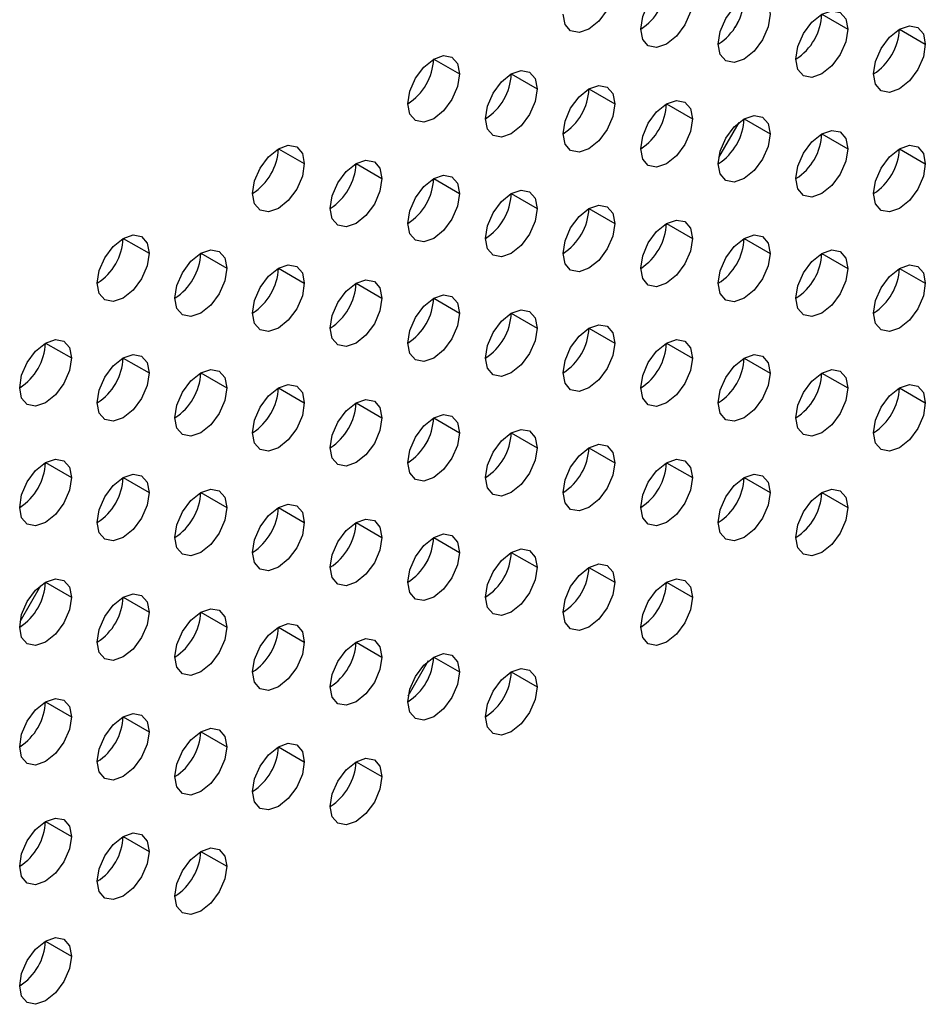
# Model space of a CAD drawing. Header units: millimetres. Extents: x 0 to 1118, y 0 to 864.
# Tile 185 of 256: x 937.09 to 940.18, y 687.3 to 690.66. Entities that reach past the tile are written whole.
import ezdxf

# ---------------------------------------------------------------- set-up
doc = ezdxf.new("R2010")
doc.units = ezdxf.units.MM

msp = doc.modelspace()

# ---------------------------------------------------------------- linework, layer by layer
at = {"color": 7, "linetype": 'Continuous', "lineweight": 25}
for p, q in [((939.8311, 690.6773), (939.9195, 690.6263)), ((940.0962, 690.6262), (940.1846, 690.5752)), ((938.5052, 690.5243), (938.5936, 690.4733)), ((938.7704, 690.4733), (938.8588, 690.4222)), ((939.0356, 690.4222), (939.124, 690.3712)), ((939.3007, 690.3711), (939.3891, 690.3201)), ((939.5659, 690.3201), (939.6543, 690.2691)), ((939.8311, 690.269), (939.9195, 690.218)), ((937.9749, 690.2182), (938.0633, 690.1671)), ((940.0962, 690.218), (940.1846, 690.1669)), ((938.2401, 690.1671), (938.3285, 690.1161)), ((938.5052, 690.1161), (938.5936, 690.065)), ((938.7704, 690.065), (938.8588, 690.014)), ((939.0356, 690.0139), (939.124, 689.9629)), ((939.3007, 689.9629), (939.3891, 689.9119)), ((937.4446, 689.912), (937.533, 689.861)), ((939.5659, 689.9118), (939.6543, 689.8608)), ((937.7097, 689.861), (937.7981, 689.8099)), ((939.8311, 689.8608), (939.9195, 689.8097)), ((937.9749, 689.8099), (938.0633, 689.7589)), ((940.0962, 689.8097), (940.1846, 689.7587)), ((938.2401, 689.7588), (938.3285, 689.7078)), ((938.5052, 689.7078), (938.5936, 689.6568)), ((938.7704, 689.6567), (938.8588, 689.6057)), ((939.0356, 689.6057), (939.124, 689.5546)), ((937.1794, 689.5548), (937.2678, 689.5038)), ((939.3007, 689.5546), (939.3891, 689.5036)), ((937.4446, 689.5037), (937.533, 689.4527)), ((939.5659, 689.5035), (939.6543, 689.4525)), ((937.7097, 689.4527), (937.7981, 689.4017)), ((939.8311, 689.4525), (939.9195, 689.4015)), ((937.9749, 689.4016), (938.0633, 689.3506)), ((940.0962, 689.4014), (940.1846, 689.3504)), ((938.2401, 689.3506), (938.3285, 689.2995)), ((938.5052, 689.2995), (938.5936, 689.2485)), ((938.7704, 689.2485), (938.8588, 689.1974)), ((938.4849, 689.2227), (938.4732, 689.2025)), ((939.0356, 689.1974), (939.124, 689.1464)), ((937.1794, 689.1465), (937.2678, 689.0955)), ((939.3007, 689.1463), (939.3891, 689.0953)), ((937.4446, 689.0955), (937.533, 689.0445)), ((939.5659, 689.0953), (939.6543, 689.0443)), ((937.7097, 689.0444), (937.7981, 688.9934)), ((939.8311, 689.0442), (939.9195, 688.9932)), ((937.9749, 688.9934), (938.0633, 688.9423)), ((938.2401, 688.9423), (938.3285, 688.8913)), ((938.5052, 688.8912), (938.5936, 688.8402)), ((938.7704, 688.8402), (938.8588, 688.7892)), ((939.0356, 688.7891), (939.124, 688.7381)), ((937.0925, 688.6046), (937.1633, 688.7273)), ((937.1794, 688.7383), (937.2678, 688.6872)), ((939.3007, 688.7381), (939.3891, 688.687)), ((937.4446, 688.6872), (937.533, 688.6362)), ((937.7097, 688.6361), (937.7981, 688.5851)), ((937.9749, 688.5851), (938.0633, 688.5341)), ((938.2401, 688.534), (938.3285, 688.483)), ((938.5052, 688.483), (938.5936, 688.4319)), ((938.7704, 688.4319), (938.8588, 688.3809)), ((937.1794, 688.33), (937.2678, 688.279)), ((937.4446, 688.2789), (937.533, 688.2279)), ((937.7097, 688.2279), (937.7981, 688.1769)), ((937.9749, 688.1768), (938.0633, 688.1258)), ((938.2401, 688.1258), (938.3285, 688.0747)), ((937.1794, 687.9217), (937.2678, 687.8707)), ((937.4446, 687.8707), (937.533, 687.8196)), ((937.7097, 687.8196), (937.7981, 687.7686)), ((937.1794, 687.5135), (937.2678, 687.4624))]:
    msp.add_line(p, q, dxfattribs=at)
at = {"color": 8, "linetype": 'Continuous', "lineweight": 25}
for p, q in [((939.5457, 690.6518), (939.5337, 690.631)), ((939.4793, 690.1882), (939.5484, 690.308)), ((938.4851, 688.8147), (938.4731, 688.7939)), ((938.4186, 688.3511), (938.4878, 688.4709))]:
    msp.add_line(p, q, dxfattribs=at)
at = {"color": 7, "linetype": 'Continuous', "lineweight": 25, "flags": 128}
for points in [[(939.124, 690.7795), (939.1172, 690.7365), (939.0981, 690.6923), (939.0694, 690.6537), (939.0356, 690.6264), (939.0017, 690.6146), (938.9731, 690.6202), (938.9539, 690.6422), (938.9472, 690.6774)], [(939.2123, 690.6263), (939.2191, 690.6693), (939.2382, 690.7135), (939.2669, 690.7521), (939.3007, 690.7794), (939.3346, 690.7912), (939.3632, 690.7856), (939.3824, 690.7636), (939.3891, 690.7284)], [(939.4775, 690.5753), (939.4842, 690.6182), (939.5034, 690.6624), (939.5321, 690.7011), (939.5659, 690.7284), (939.5997, 690.7401), (939.6284, 690.7346), (939.6476, 690.7125), (939.6543, 690.6773)], [(939.3891, 690.7284), (939.3824, 690.6854), (939.3632, 690.6413), (939.3346, 690.6026), (939.3007, 690.5753), (939.2669, 690.5635), (939.2382, 690.5691), (939.2191, 690.5912), (939.2123, 690.6263)], [(939.6543, 690.6773), (939.6476, 690.6344), (939.6284, 690.5902), (939.5997, 690.5515), (939.5659, 690.5242), (939.5321, 690.5125), (939.5034, 690.5181), (939.4842, 690.5401), (939.4775, 690.5753)], [(939.7427, 690.5242), (939.7494, 690.5672), (939.7686, 690.6113), (939.7972, 690.65), (939.8311, 690.6773), (939.8649, 690.6891), (939.8936, 690.6835), (939.9127, 690.6615), (939.9195, 690.6263)], [(939.9195, 690.6263), (939.9127, 690.5833), (939.8936, 690.5392), (939.8649, 690.5005), (939.8311, 690.4732), (939.7972, 690.4614), (939.7686, 690.467), (939.7494, 690.489), (939.7427, 690.5242)], [(940.0078, 690.4732), (940.0146, 690.5161), (940.0337, 690.5603), (940.0624, 690.599), (940.0962, 690.6263), (940.1301, 690.638), (940.1587, 690.6324), (940.1779, 690.6104), (940.1846, 690.5752)], [(940.1846, 690.5752), (940.1779, 690.5323), (940.1587, 690.4881), (940.1301, 690.4494), (940.0962, 690.4221), (940.0624, 690.4104), (940.0337, 690.4159), (940.0146, 690.438), (940.0078, 690.4732)], [(938.4169, 690.3712), (938.4236, 690.4142), (938.4427, 690.4584), (938.4714, 690.497), (938.5052, 690.5243), (938.5391, 690.5361), (938.5677, 690.5305), (938.5869, 690.5085), (938.5936, 690.4733)], [(938.5936, 690.4733), (938.5869, 690.4304), (938.5677, 690.3862), (938.5391, 690.3475), (938.5052, 690.3202), (938.4714, 690.3084), (938.4427, 690.314), (938.4236, 690.3361), (938.4169, 690.3712)], [(938.682, 690.3202), (938.6887, 690.3631), (938.7079, 690.4073), (938.7366, 690.446), (938.7704, 690.4733), (938.8042, 690.485), (938.8329, 690.4795), (938.8521, 690.4574), (938.8588, 690.4222)], [(938.8588, 690.4222), (938.8521, 690.3793), (938.8329, 690.3351), (938.8042, 690.2964), (938.7704, 690.2691), (938.7366, 690.2574), (938.7079, 690.263), (938.6887, 690.285), (938.682, 690.3202)], [(938.9472, 690.2691), (938.9539, 690.3121), (938.9731, 690.3562), (939.0017, 690.3949), (939.0356, 690.4222), (939.0694, 690.434), (939.0981, 690.4284), (939.1172, 690.4064), (939.124, 690.3712)], [(939.124, 690.3712), (939.1172, 690.3282), (939.0981, 690.2841), (939.0694, 690.2454), (939.0356, 690.2181), (939.0017, 690.2063), (938.9731, 690.2119), (938.9539, 690.234), (938.9472, 690.2691)], [(939.2123, 690.2181), (939.2191, 690.261), (939.2382, 690.3052), (939.2669, 690.3439), (939.3007, 690.3712), (939.3346, 690.3829), (939.3632, 690.3774), (939.3824, 690.3553), (939.3891, 690.3201)], [(939.3891, 690.3201), (939.3824, 690.2772), (939.3632, 690.233), (939.3346, 690.1943), (939.3007, 690.167), (939.2669, 690.1553), (939.2382, 690.1608), (939.2191, 690.1829), (939.2123, 690.2181)], [(939.4775, 690.167), (939.4842, 690.21), (939.5034, 690.2541), (939.5321, 690.2928), (939.5659, 690.3201), (939.5997, 690.3319), (939.6284, 690.3263), (939.6476, 690.3042), (939.6543, 690.2691)], [(939.7427, 690.116), (939.7494, 690.1589), (939.7686, 690.2031), (939.7972, 690.2418), (939.8311, 690.269), (939.8649, 690.2808), (939.8936, 690.2752), (939.9127, 690.2532), (939.9195, 690.218)], [(939.6543, 690.2691), (939.6476, 690.2261), (939.6284, 690.1819), (939.5997, 690.1433), (939.5659, 690.116), (939.5321, 690.1042), (939.5034, 690.1098), (939.4842, 690.1318), (939.4775, 690.167)], [(937.8865, 690.0651), (937.8933, 690.108), (937.9124, 690.1522), (937.9411, 690.1909), (937.9749, 690.2182), (938.0087, 690.2299), (938.0374, 690.2244), (938.0566, 690.2023), (938.0633, 690.1671)], [(939.9195, 690.218), (939.9127, 690.1751), (939.8936, 690.1309), (939.8649, 690.0922), (939.8311, 690.0649), (939.7972, 690.0532), (939.7686, 690.0587), (939.7494, 690.0808), (939.7427, 690.116)], [(940.0078, 690.0649), (940.0146, 690.1078), (940.0337, 690.152), (940.0624, 690.1907), (940.0962, 690.218), (940.1301, 690.2297), (940.1587, 690.2242), (940.1779, 690.2021), (940.1846, 690.1669)], [(938.1517, 690.014), (938.1584, 690.057), (938.1776, 690.1012), (938.2063, 690.1398), (938.2401, 690.1671), (938.2739, 690.1789), (938.3026, 690.1733), (938.3217, 690.1513), (938.3285, 690.1161)], [(938.0633, 690.1671), (938.0566, 690.1242), (938.0374, 690.08), (938.0087, 690.0413), (937.9749, 690.0141), (937.9411, 690.0023), (937.9124, 690.0079), (937.8933, 690.0299), (937.8865, 690.0651)], [(940.1846, 690.1669), (940.1779, 690.124), (940.1587, 690.0798), (940.1301, 690.0411), (940.0962, 690.0139), (940.0624, 690.0021), (940.0337, 690.0077), (940.0146, 690.0297), (940.0078, 690.0649)], [(938.3285, 690.1161), (938.3217, 690.0731), (938.3026, 690.029), (938.2739, 689.9903), (938.2401, 689.963), (938.2063, 689.9512), (938.1776, 689.9568), (938.1584, 689.9789), (938.1517, 690.014)], [(938.4169, 689.963), (938.4236, 690.0059), (938.4427, 690.0501), (938.4714, 690.0888), (938.5052, 690.1161), (938.5391, 690.1278), (938.5677, 690.1223), (938.5869, 690.1002), (938.5936, 690.065)], [(938.682, 689.9119), (938.6887, 689.9549), (938.7079, 689.999), (938.7366, 690.0377), (938.7704, 690.065), (938.8042, 690.0768), (938.8329, 690.0712), (938.8521, 690.0491), (938.8588, 690.014)], [(938.5936, 690.065), (938.5869, 690.0221), (938.5677, 689.9779), (938.5391, 689.9392), (938.5052, 689.9119), (938.4714, 689.9002), (938.4427, 689.9057), (938.4236, 689.9278), (938.4169, 689.963)], [(938.8588, 690.014), (938.8521, 689.971), (938.8329, 689.9269), (938.8042, 689.8882), (938.7704, 689.8609), (938.7366, 689.8491), (938.7079, 689.8547), (938.6887, 689.8767), (938.682, 689.9119)], [(938.9472, 689.8609), (938.9539, 689.9038), (938.9731, 689.948), (939.0017, 689.9867), (939.0356, 690.014), (939.0694, 690.0257), (939.0981, 690.0201), (939.1172, 689.9981), (939.124, 689.9629)], [(939.2123, 689.8098), (939.2191, 689.8527), (939.2382, 689.8969), (939.2669, 689.9356), (939.3007, 689.9629), (939.3346, 689.9747), (939.3632, 689.9691), (939.3824, 689.947), (939.3891, 689.9119)], [(939.124, 689.9629), (939.1172, 689.92), (939.0981, 689.8758), (939.0694, 689.8371), (939.0356, 689.8098), (939.0017, 689.7981), (938.9731, 689.8036), (938.9539, 689.8257), (938.9472, 689.8609)], [(937.3562, 689.7589), (937.3629, 689.8019), (937.3821, 689.8461), (937.4108, 689.8847), (937.4446, 689.912), (937.4784, 689.9238), (937.5071, 689.9182), (937.5262, 689.8962), (937.533, 689.861)], [(939.3891, 689.9119), (939.3824, 689.8689), (939.3632, 689.8247), (939.3346, 689.7861), (939.3007, 689.7588), (939.2669, 689.747), (939.2382, 689.7526), (939.2191, 689.7746), (939.2123, 689.8098)], [(939.4775, 689.7587), (939.4842, 689.8017), (939.5034, 689.8459), (939.5321, 689.8845), (939.5659, 689.9118), (939.5997, 689.9236), (939.6284, 689.918), (939.6476, 689.896), (939.6543, 689.8608)], [(937.6214, 689.7079), (937.6281, 689.7508), (937.6472, 689.795), (937.6759, 689.8337), (937.7097, 689.861), (937.7436, 689.8727), (937.7722, 689.8672), (937.7914, 689.8451), (937.7981, 689.8099)], [(939.7427, 689.7077), (939.7494, 689.7506), (939.7686, 689.7948), (939.7972, 689.8335), (939.8311, 689.8608), (939.8649, 689.8725), (939.8936, 689.867), (939.9127, 689.8449), (939.9195, 689.8097)], [(937.533, 689.861), (937.5262, 689.818), (937.5071, 689.7739), (937.4784, 689.7352), (937.4446, 689.7079), (937.4108, 689.6961), (937.3821, 689.7017), (937.3629, 689.7238), (937.3562, 689.7589)], [(939.6543, 689.8608), (939.6476, 689.8178), (939.6284, 689.7737), (939.5997, 689.735), (939.5659, 689.7077), (939.5321, 689.6959), (939.5034, 689.7015), (939.4842, 689.7236), (939.4775, 689.7587)], [(937.7981, 689.8099), (937.7914, 689.767), (937.7722, 689.7228), (937.7436, 689.6841), (937.7097, 689.6568), (937.6759, 689.6451), (937.6472, 689.6507), (937.6281, 689.6727), (937.6214, 689.7079)], [(937.8865, 689.6568), (937.8933, 689.6998), (937.9124, 689.7439), (937.9411, 689.7826), (937.9749, 689.8099), (938.0087, 689.8217), (938.0374, 689.8161), (938.0566, 689.7941), (938.0633, 689.7589)], [(939.9195, 689.8097), (939.9127, 689.7668), (939.8936, 689.7226), (939.8649, 689.6839), (939.8311, 689.6566), (939.7972, 689.6449), (939.7686, 689.6505), (939.7494, 689.6725), (939.7427, 689.7077)], [(940.0078, 689.6566), (940.0146, 689.6996), (940.0337, 689.7437), (940.0624, 689.7824), (940.0962, 689.8097), (940.1301, 689.8215), (940.1587, 689.8159), (940.1779, 689.7939), (940.1846, 689.7587)], [(938.1517, 689.6058), (938.1584, 689.6487), (938.1776, 689.6929), (938.2063, 689.7316), (938.2401, 689.7589), (938.2739, 689.7706), (938.3026, 689.765), (938.3217, 689.743), (938.3285, 689.7078)], [(938.0633, 689.7589), (938.0566, 689.7159), (938.0374, 689.6718), (938.0087, 689.6331), (937.9749, 689.6058), (937.9411, 689.594), (937.9124, 689.5996), (937.8933, 689.6216), (937.8865, 689.6568)], [(940.1846, 689.7587), (940.1779, 689.7157), (940.1587, 689.6716), (940.1301, 689.6329), (940.0962, 689.6056), (940.0624, 689.5938), (940.0337, 689.5994), (940.0146, 689.6214), (940.0078, 689.6566)], [(938.3285, 689.7078), (938.3217, 689.6649), (938.3026, 689.6207), (938.2739, 689.582), (938.2401, 689.5547), (938.2063, 689.543), (938.1776, 689.5485), (938.1584, 689.5706), (938.1517, 689.6058)], [(938.4169, 689.5547), (938.4236, 689.5977), (938.4427, 689.6418), (938.4714, 689.6805), (938.5052, 689.7078), (938.5391, 689.7196), (938.5677, 689.714), (938.5869, 689.6919), (938.5936, 689.6568)], [(938.682, 689.5036), (938.6887, 689.5466), (938.7079, 689.5908), (938.7366, 689.6294), (938.7704, 689.6567), (938.8042, 689.6685), (938.8329, 689.6629), (938.8521, 689.6409), (938.8588, 689.6057)], [(938.5936, 689.6568), (938.5869, 689.6138), (938.5677, 689.5696), (938.5391, 689.531), (938.5052, 689.5037), (938.4714, 689.4919), (938.4427, 689.4975), (938.4236, 689.5195), (938.4169, 689.5547)], [(938.8588, 689.6057), (938.8521, 689.5628), (938.8329, 689.5186), (938.8042, 689.4799), (938.7704, 689.4526), (938.7366, 689.4408), (938.7079, 689.4464), (938.6887, 689.4685), (938.682, 689.5036)], [(938.9472, 689.4526), (938.9539, 689.4955), (938.9731, 689.5397), (939.0017, 689.5784), (939.0356, 689.6057), (939.0694, 689.6174), (939.0981, 689.6119), (939.1172, 689.5898), (939.124, 689.5546)], [(937.091, 689.4017), (937.0978, 689.4447), (937.1169, 689.4888), (937.1456, 689.5275), (937.1794, 689.5548), (937.2132, 689.5666), (937.2419, 689.561), (937.2611, 689.539), (937.2678, 689.5038)], [(939.2123, 689.4015), (939.2191, 689.4445), (939.2382, 689.4886), (939.2669, 689.5273), (939.3007, 689.5546), (939.3346, 689.5664), (939.3632, 689.5608), (939.3824, 689.5388), (939.3891, 689.5036)], [(939.124, 689.5546), (939.1172, 689.5117), (939.0981, 689.4675), (939.0694, 689.4288), (939.0356, 689.4015), (939.0017, 689.3898), (938.9731, 689.3954), (938.9539, 689.4174), (938.9472, 689.4526)], [(937.2678, 689.5038), (937.2611, 689.4608), (937.2419, 689.4167), (937.2132, 689.378), (937.1794, 689.3507), (937.1456, 689.3389), (937.1169, 689.3445), (937.0978, 689.3666), (937.091, 689.4017)], [(937.3562, 689.3507), (937.3629, 689.3936), (937.3821, 689.4378), (937.4108, 689.4765), (937.4446, 689.5038), (937.4784, 689.5155), (937.5071, 689.5099), (937.5262, 689.4879), (937.533, 689.4527)], [(939.3891, 689.5036), (939.3824, 689.4606), (939.3632, 689.4165), (939.3346, 689.3778), (939.3007, 689.3505), (939.2669, 689.3387), (939.2382, 689.3443), (939.2191, 689.3664), (939.2123, 689.4015)], [(939.4775, 689.3505), (939.4842, 689.3934), (939.5034, 689.4376), (939.5321, 689.4763), (939.5659, 689.5036), (939.5997, 689.5153), (939.6284, 689.5098), (939.6476, 689.4877), (939.6543, 689.4525)], [(937.6214, 689.2996), (937.6281, 689.3426), (937.6472, 689.3867), (937.6759, 689.4254), (937.7097, 689.4527), (937.7436, 689.4645), (937.7722, 689.4589), (937.7914, 689.4368), (937.7981, 689.4017)], [(939.7427, 689.2994), (939.7494, 689.3424), (939.7686, 689.3865), (939.7972, 689.4252), (939.8311, 689.4525), (939.8649, 689.4643), (939.8936, 689.4587), (939.9127, 689.4366), (939.9195, 689.4015)], [(937.533, 689.4527), (937.5262, 689.4098), (937.5071, 689.3656), (937.4784, 689.3269), (937.4446, 689.2996), (937.4108, 689.2879), (937.3821, 689.2934), (937.3629, 689.3155), (937.3562, 689.3507)], [(939.6543, 689.4525), (939.6476, 689.4096), (939.6284, 689.3654), (939.5997, 689.3267), (939.5659, 689.2994), (939.5321, 689.2877), (939.5034, 689.2932), (939.4842, 689.3153), (939.4775, 689.3505)], [(937.7981, 689.4017), (937.7914, 689.3587), (937.7722, 689.3145), (937.7436, 689.2759), (937.7097, 689.2486), (937.6759, 689.2368), (937.6472, 689.2424), (937.6281, 689.2644), (937.6214, 689.2996)], [(937.8865, 689.2486), (937.8933, 689.2915), (937.9124, 689.3357), (937.9411, 689.3744), (937.9749, 689.4016), (938.0087, 689.4134), (938.0374, 689.4078), (938.0566, 689.3858), (938.0633, 689.3506)], [(939.9195, 689.4015), (939.9127, 689.3585), (939.8936, 689.3143), (939.8649, 689.2757), (939.8311, 689.2484), (939.7972, 689.2366), (939.7686, 689.2422), (939.7494, 689.2642), (939.7427, 689.2994)], [(940.0078, 689.2484), (940.0146, 689.2913), (940.0337, 689.3355), (940.0624, 689.3742), (940.0962, 689.4014), (940.1301, 689.4132), (940.1587, 689.4076), (940.1779, 689.3856), (940.1846, 689.3504)], [(938.1517, 689.1975), (938.1584, 689.2404), (938.1776, 689.2846), (938.2063, 689.3233), (938.2401, 689.3506), (938.2739, 689.3623), (938.3026, 689.3568), (938.3217, 689.3347), (938.3285, 689.2995)], [(938.0633, 689.3506), (938.0566, 689.3077), (938.0374, 689.2635), (938.0087, 689.2248), (937.9749, 689.1975), (937.9411, 689.1858), (937.9124, 689.1913), (937.8933, 689.2134), (937.8865, 689.2486)], [(940.1846, 689.3504), (940.1779, 689.3075), (940.1587, 689.2633), (940.1301, 689.2246), (940.0962, 689.1973), (940.0624, 689.1856), (940.0337, 689.1911), (940.0146, 689.2132), (940.0078, 689.2484)], [(938.3285, 689.2995), (938.3217, 689.2566), (938.3026, 689.2124), (938.2739, 689.1737), (938.2401, 689.1465), (938.2063, 689.1347), (938.1776, 689.1403), (938.1584, 689.1623), (938.1517, 689.1975)], [(938.4169, 689.1464), (938.4236, 689.1894), (938.4427, 689.2336), (938.4714, 689.2722), (938.5052, 689.2995), (938.5391, 689.3113), (938.5677, 689.3057), (938.5869, 689.2837), (938.5936, 689.2485)], [(938.5936, 689.2485), (938.5869, 689.2055), (938.5677, 689.1614), (938.5391, 689.1227), (938.5052, 689.0954), (938.4714, 689.0836), (938.4427, 689.0892), (938.4236, 689.1113), (938.4169, 689.1464)], [(938.682, 689.0954), (938.6887, 689.1383), (938.7079, 689.1825), (938.7366, 689.2212), (938.7704, 689.2485), (938.8042, 689.2602), (938.8329, 689.2547), (938.8521, 689.2326), (938.8588, 689.1974)], [(938.8588, 689.1974), (938.8521, 689.1545), (938.8329, 689.1103), (938.8042, 689.0716), (938.7704, 689.0443), (938.7366, 689.0326), (938.7079, 689.0382), (938.6887, 689.0602), (938.682, 689.0954)], [(938.9472, 689.0443), (938.9539, 689.0873), (938.9731, 689.1314), (939.0017, 689.1701), (939.0356, 689.1974), (939.0694, 689.2092), (939.0981, 689.2036), (939.1172, 689.1815), (939.124, 689.1464)], [(937.091, 688.9935), (937.0978, 689.0364), (937.1169, 689.0806), (937.1456, 689.1193), (937.1794, 689.1466), (937.2132, 689.1583), (937.2419, 689.1527), (937.2611, 689.1307), (937.2678, 689.0955)], [(939.124, 689.1464), (939.1172, 689.1034), (939.0981, 689.0593), (939.0694, 689.0206), (939.0356, 688.9933), (939.0017, 688.9815), (938.9731, 688.9871), (938.9539, 689.0091), (938.9472, 689.0443)], [(939.2123, 688.9933), (939.2191, 689.0362), (939.2382, 689.0804), (939.2669, 689.1191), (939.3007, 689.1464), (939.3346, 689.1581), (939.3632, 689.1525), (939.3824, 689.1305), (939.3891, 689.0953)], [(937.2678, 689.0955), (937.2611, 689.0526), (937.2419, 689.0084), (937.2132, 688.9697), (937.1794, 688.9424), (937.1456, 688.9307), (937.1169, 688.9362), (937.0978, 688.9583), (937.091, 688.9935)], [(937.3562, 688.9424), (937.3629, 688.9853), (937.3821, 689.0295), (937.4108, 689.0682), (937.4446, 689.0955), (937.4784, 689.1073), (937.5071, 689.1017), (937.5262, 689.0796), (937.533, 689.0445)], [(939.3891, 689.0953), (939.3824, 689.0524), (939.3632, 689.0082), (939.3346, 688.9695), (939.3007, 688.9422), (939.2669, 688.9305), (939.2382, 688.936), (939.2191, 688.9581), (939.2123, 688.9933)], [(939.4775, 688.9422), (939.4842, 688.9851), (939.5034, 689.0293), (939.5321, 689.068), (939.5659, 689.0953), (939.5997, 689.1071), (939.6284, 689.1015), (939.6476, 689.0794), (939.6543, 689.0443)], [(937.533, 689.0445), (937.5262, 689.0015), (937.5071, 688.9573), (937.4784, 688.9187), (937.4446, 688.8914), (937.4108, 688.8796), (937.3821, 688.8852), (937.3629, 688.9072), (937.3562, 688.9424)], [(937.6214, 688.8913), (937.6281, 688.9343), (937.6472, 688.9785), (937.6759, 689.0171), (937.7097, 689.0444), (937.7436, 689.0562), (937.7722, 689.0506), (937.7914, 689.0286), (937.7981, 688.9934)], [(939.6543, 689.0443), (939.6476, 689.0013), (939.6284, 688.9571), (939.5997, 688.9185), (939.5659, 688.8912), (939.5321, 688.8794), (939.5034, 688.885), (939.4842, 688.907), (939.4775, 688.9422)], [(939.7427, 688.8911), (939.7494, 688.9341), (939.7686, 688.9783), (939.7972, 689.0169), (939.8311, 689.0442), (939.8649, 689.056), (939.8936, 689.0504), (939.9127, 689.0284), (939.9195, 688.9932)], [(937.7981, 688.9934), (937.7914, 688.9504), (937.7722, 688.9063), (937.7436, 688.8676), (937.7097, 688.8403), (937.6759, 688.8285), (937.6472, 688.8341), (937.6281, 688.8562), (937.6214, 688.8913)], [(937.8865, 688.8403), (937.8933, 688.8832), (937.9124, 688.9274), (937.9411, 688.9661), (937.9749, 688.9934), (938.0087, 689.0051), (938.0374, 688.9996), (938.0566, 688.9775), (938.0633, 688.9423)], [(939.9195, 688.9932), (939.9127, 688.9503), (939.8936, 688.9061), (939.8649, 688.8674), (939.8311, 688.8401), (939.7972, 688.8283), (939.7686, 688.8339), (939.7494, 688.856), (939.7427, 688.8911)], [(938.0633, 688.9423), (938.0566, 688.8994), (938.0374, 688.8552), (938.0087, 688.8165), (937.9749, 688.7892), (937.9411, 688.7775), (937.9124, 688.7831), (937.8933, 688.8051), (937.8865, 688.8403)], [(938.1517, 688.7892), (938.1584, 688.8322), (938.1776, 688.8763), (938.2063, 688.915), (938.2401, 688.9423), (938.2739, 688.9541), (938.3026, 688.9485), (938.3217, 688.9265), (938.3285, 688.8913)], [(938.4169, 688.7382), (938.4236, 688.7811), (938.4427, 688.8253), (938.4714, 688.864), (938.5052, 688.8913), (938.5391, 688.903), (938.5677, 688.8974), (938.5869, 688.8754), (938.5936, 688.8402)], [(938.3285, 688.8913), (938.3217, 688.8483), (938.3026, 688.8042), (938.2739, 688.7655), (938.2401, 688.7382), (938.2063, 688.7264), (938.1776, 688.732), (938.1584, 688.754), (938.1517, 688.7892)], [(938.5936, 688.8402), (938.5869, 688.7973), (938.5677, 688.7531), (938.5391, 688.7144), (938.5052, 688.6871), (938.4714, 688.6754), (938.4427, 688.6809), (938.4236, 688.703), (938.4169, 688.7382)], [(938.682, 688.6871), (938.6887, 688.7301), (938.7079, 688.7742), (938.7366, 688.8129), (938.7704, 688.8402), (938.8042, 688.852), (938.8329, 688.8464), (938.8521, 688.8243), (938.8588, 688.7892)], [(938.9472, 688.636), (938.9539, 688.679), (938.9731, 688.7232), (939.0017, 688.7618), (939.0356, 688.7891), (939.0694, 688.8009), (939.0981, 688.7953), (939.1172, 688.7733), (939.124, 688.7381)], [(938.8588, 688.7892), (938.8521, 688.7462), (938.8329, 688.702), (938.8042, 688.6634), (938.7704, 688.6361), (938.7366, 688.6243), (938.7079, 688.6299), (938.6887, 688.6519), (938.682, 688.6871)], [(937.091, 688.5852), (937.0978, 688.6281), (937.1169, 688.6723), (937.1456, 688.711), (937.1794, 688.7383), (937.2132, 688.75), (937.2419, 688.7445), (937.2611, 688.7224), (937.2678, 688.6872)], [(939.124, 688.7381), (939.1172, 688.6952), (939.0981, 688.651), (939.0694, 688.6123), (939.0356, 688.585), (939.0017, 688.5732), (938.9731, 688.5788), (938.9539, 688.6009), (938.9472, 688.636)], [(939.2123, 688.585), (939.2191, 688.6279), (939.2382, 688.6721), (939.2669, 688.7108), (939.3007, 688.7381), (939.3346, 688.7498), (939.3632, 688.7443), (939.3824, 688.7222), (939.3891, 688.687)], [(937.3562, 688.5341), (937.3629, 688.5771), (937.3821, 688.6212), (937.4108, 688.6599), (937.4446, 688.6872), (937.4784, 688.699), (937.5071, 688.6934), (937.5262, 688.6714), (937.533, 688.6362)], [(937.2678, 688.6872), (937.2611, 688.6443), (937.2419, 688.6001), (937.2132, 688.5614), (937.1794, 688.5341), (937.1456, 688.5224), (937.1169, 688.528), (937.0978, 688.55), (937.091, 688.5852)], [(939.3891, 688.687), (939.3824, 688.6441), (939.3632, 688.5999), (939.3346, 688.5612), (939.3007, 688.5339), (939.2669, 688.5222), (939.2382, 688.5278), (939.2191, 688.5498), (939.2123, 688.585)], [(937.533, 688.6362), (937.5262, 688.5932), (937.5071, 688.5491), (937.4784, 688.5104), (937.4446, 688.4831), (937.4108, 688.4713), (937.3821, 688.4769), (937.3629, 688.499), (937.3562, 688.5341)], [(937.6214, 688.4831), (937.6281, 688.526), (937.6472, 688.5702), (937.6759, 688.6089), (937.7097, 688.6362), (937.7436, 688.6479), (937.7722, 688.6424), (937.7914, 688.6203), (937.7981, 688.5851)], [(937.8865, 688.432), (937.8933, 688.475), (937.9124, 688.5191), (937.9411, 688.5578), (937.9749, 688.5851), (938.0087, 688.5969), (938.0374, 688.5913), (938.0566, 688.5692), (938.0633, 688.5341)], [(937.7981, 688.5851), (937.7914, 688.5422), (937.7722, 688.498), (937.7436, 688.4593), (937.7097, 688.432), (937.6759, 688.4203), (937.6472, 688.4258), (937.6281, 688.4479), (937.6214, 688.4831)], [(938.0633, 688.5341), (938.0566, 688.4911), (938.0374, 688.4469), (938.0087, 688.4083), (937.9749, 688.381), (937.9411, 688.3692), (937.9124, 688.3748), (937.8933, 688.3968), (937.8865, 688.432)], [(938.1517, 688.381), (938.1584, 688.4239), (938.1776, 688.4681), (938.2063, 688.5068), (938.2401, 688.534), (938.2739, 688.5458), (938.3026, 688.5402), (938.3217, 688.5182), (938.3285, 688.483)], [(938.4169, 688.3299), (938.4236, 688.3728), (938.4427, 688.417), (938.4714, 688.4557), (938.5052, 688.483), (938.5391, 688.4947), (938.5677, 688.4892), (938.5869, 688.4671), (938.5936, 688.4319)], [(938.3285, 688.483), (938.3217, 688.4401), (938.3026, 688.3959), (938.2739, 688.3572), (938.2401, 688.3299), (938.2063, 688.3182), (938.1776, 688.3237), (938.1584, 688.3458), (938.1517, 688.381)], [(938.5936, 688.4319), (938.5869, 688.389), (938.5677, 688.3448), (938.5391, 688.3061), (938.5052, 688.2789), (938.4714, 688.2671), (938.4427, 688.2727), (938.4236, 688.2947), (938.4169, 688.3299)], [(938.682, 688.2788), (938.6887, 688.3218), (938.7079, 688.366), (938.7366, 688.4046), (938.7704, 688.4319), (938.8042, 688.4437), (938.8329, 688.4381), (938.8521, 688.4161), (938.8588, 688.3809)], [(938.8588, 688.3809), (938.8521, 688.3379), (938.8329, 688.2938), (938.8042, 688.2551), (938.7704, 688.2278), (938.7366, 688.216), (938.7079, 688.2216), (938.6887, 688.2437), (938.682, 688.2788)], [(937.091, 688.1769), (937.0978, 688.2199), (937.1169, 688.264), (937.1456, 688.3027), (937.1794, 688.33), (937.2132, 688.3418), (937.2419, 688.3362), (937.2611, 688.3141), (937.2678, 688.279)], [(937.3562, 688.1259), (937.3629, 688.1688), (937.3821, 688.213), (937.4108, 688.2517), (937.4446, 688.279), (937.4784, 688.2907), (937.5071, 688.2851), (937.5262, 688.2631), (937.533, 688.2279)], [(937.2678, 688.279), (937.2611, 688.236), (937.2419, 688.1919), (937.2132, 688.1532), (937.1794, 688.1259), (937.1456, 688.1141), (937.1169, 688.1197), (937.0978, 688.1417), (937.091, 688.1769)], [(937.533, 688.2279), (937.5262, 688.185), (937.5071, 688.1408), (937.4784, 688.1021), (937.4446, 688.0748), (937.4108, 688.0631), (937.3821, 688.0686), (937.3629, 688.0907), (937.3562, 688.1259)], [(937.6214, 688.0748), (937.6281, 688.1177), (937.6472, 688.1619), (937.6759, 688.2006), (937.7097, 688.2279), (937.7436, 688.2397), (937.7722, 688.2341), (937.7914, 688.212), (937.7981, 688.1769)], [(937.8865, 688.0237), (937.8933, 688.0667), (937.9124, 688.1109), (937.9411, 688.1495), (937.9749, 688.1768), (938.0087, 688.1886), (938.0374, 688.183), (938.0566, 688.161), (938.0633, 688.1258)], [(937.7981, 688.1769), (937.7914, 688.1339), (937.7722, 688.0897), (937.7436, 688.0511), (937.7097, 688.0238), (937.6759, 688.012), (937.6472, 688.0176), (937.6281, 688.0396), (937.6214, 688.0748)], [(938.0633, 688.1258), (938.0566, 688.0828), (938.0374, 688.0387), (938.0087, 688), (937.9749, 687.9727), (937.9411, 687.9609), (937.9124, 687.9665), (937.8933, 687.9886), (937.8865, 688.0237)], [(938.1517, 687.9727), (938.1584, 688.0156), (938.1776, 688.0598), (938.2063, 688.0985), (938.2401, 688.1258), (938.2739, 688.1375), (938.3026, 688.132), (938.3217, 688.1099), (938.3285, 688.0747)], [(938.3285, 688.0747), (938.3217, 688.0318), (938.3026, 687.9876), (938.2739, 687.9489), (938.2401, 687.9216), (938.2063, 687.9099), (938.1776, 687.9155), (938.1584, 687.9375), (938.1517, 687.9727)], [(937.091, 687.7686), (937.0978, 687.8116), (937.1169, 687.8558), (937.1456, 687.8944), (937.1794, 687.9217), (937.2132, 687.9335), (937.2419, 687.9279), (937.2611, 687.9059), (937.2678, 687.8707)], [(937.2678, 687.8707), (937.2611, 687.8278), (937.2419, 687.7836), (937.2132, 687.7449), (937.1794, 687.7176), (937.1456, 687.7058), (937.1169, 687.7114), (937.0978, 687.7335), (937.091, 687.7686)], [(937.3562, 687.7176), (937.3629, 687.7605), (937.3821, 687.8047), (937.4108, 687.8434), (937.4446, 687.8707), (937.4784, 687.8824), (937.5071, 687.8769), (937.5262, 687.8548), (937.533, 687.8196)], [(937.533, 687.8196), (937.5262, 687.7767), (937.5071, 687.7325), (937.4784, 687.6938), (937.4446, 687.6665), (937.4108, 687.6548), (937.3821, 687.6604), (937.3629, 687.6824), (937.3562, 687.7176)], [(937.6214, 687.6665), (937.6281, 687.7095), (937.6472, 687.7536), (937.6759, 687.7923), (937.7097, 687.8196), (937.7436, 687.8314), (937.7722, 687.8258), (937.7914, 687.8038), (937.7981, 687.7686)], [(937.7981, 687.7686), (937.7914, 687.7256), (937.7722, 687.6815), (937.7436, 687.6428), (937.7097, 687.6155), (937.6759, 687.6037), (937.6472, 687.6093), (937.6281, 687.6314), (937.6214, 687.6665)], [(937.091, 687.3604), (937.0978, 687.4033), (937.1169, 687.4475), (937.1456, 687.4862), (937.1794, 687.5135), (937.2132, 687.5252), (937.2419, 687.5197), (937.2611, 687.4976), (937.2678, 687.4624)], [(937.2678, 687.4624), (937.2611, 687.4195), (937.2419, 687.3753), (937.2132, 687.3366), (937.1794, 687.3093), (937.1456, 687.2976), (937.1169, 687.3032), (937.0978, 687.3252), (937.091, 687.3604)]]:
    msp.add_lwpolyline(points, dxfattribs=at)
at = {"color": 7, "linetype": 'Continuous', "lineweight": 25}
for centre in [(939.1088, 690.7882), (939.374, 690.7371), (939.6392, 690.686), (939.9043, 690.635), (938.3133, 690.5331), (938.5785, 690.482), (938.8437, 690.4309), (939.1088, 690.3799), (939.374, 690.3288), (939.6392, 690.2778), (937.783, 690.2269), (939.9043, 690.2267), (938.0482, 690.1758), (938.3133, 690.1248), (938.5785, 690.0737), (938.8437, 690.0227), (939.1088, 689.9716), (937.2527, 689.9208), (939.374, 689.9206), (937.5178, 689.8697), (939.6392, 689.8695), (937.783, 689.8186), (939.9043, 689.8184), (938.0482, 689.7676), (938.3133, 689.7165), (938.5785, 689.6655), (938.8437, 689.6144), (936.9875, 689.5635), (939.1088, 689.5633), (937.2527, 689.5125), (939.374, 689.5123), (937.5178, 689.4614), (939.6392, 689.4612), (937.783, 689.4104), (939.9043, 689.4102), (938.0482, 689.3593), (938.3133, 689.3082), (938.5785, 689.2572), (938.8437, 689.2061), (936.9875, 689.1553), (939.1088, 689.1551), (937.2527, 689.1042), (939.374, 689.104), (937.5178, 689.0532), (939.6392, 689.053), (937.783, 689.0021), (938.0482, 688.951), (938.3133, 688.9), (938.5785, 688.8489), (938.8437, 688.7979), (936.9875, 688.747), (939.1088, 688.7468), (937.2527, 688.6959), (937.5178, 688.6449), (937.783, 688.5938), (938.0482, 688.5428), (938.3133, 688.4917), (938.5785, 688.4406), (936.9875, 688.3387), (937.2527, 688.2877), (937.5178, 688.2366), (937.783, 688.1856), (938.0482, 688.1345), (936.9875, 687.9305), (937.2527, 687.8794), (937.5178, 687.8283), (936.9875, 687.5222)]:
    msp.add_arc(centre, 0.1921, 302.6055, 357.3945, dxfattribs=at)

doc.saveas('drawing.dxf')
